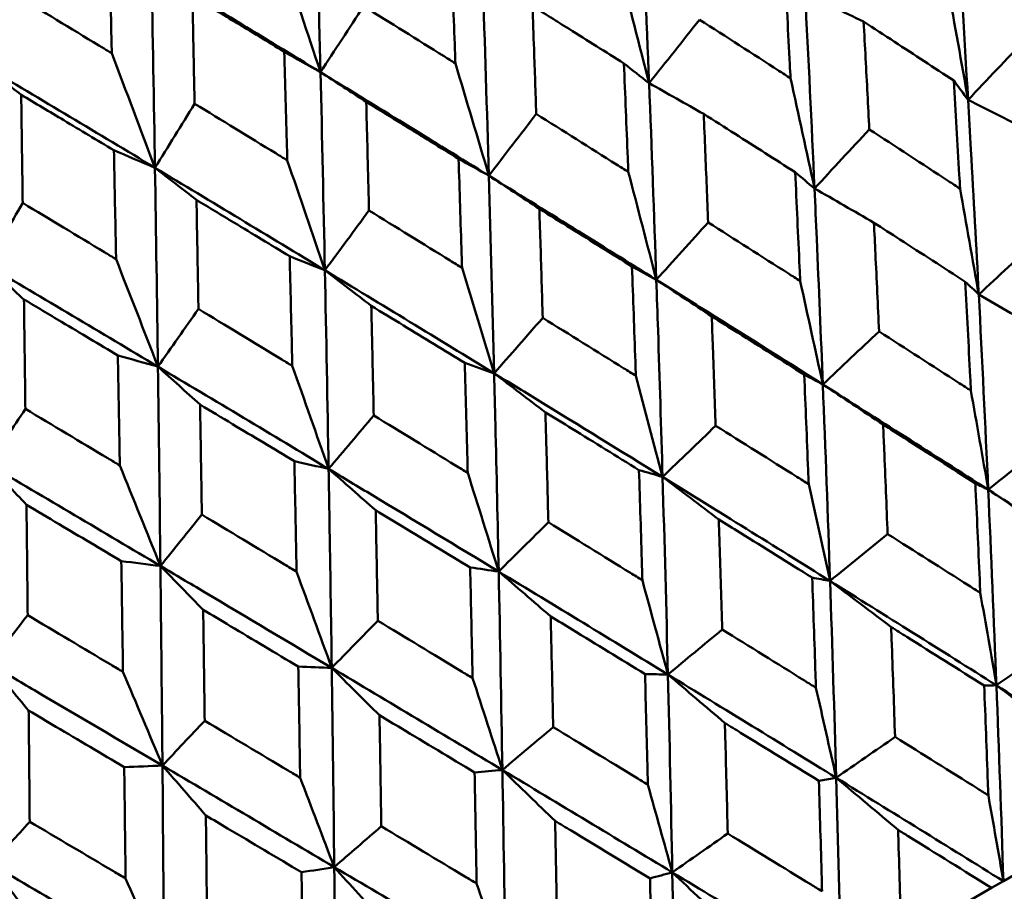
# Model space of a CAD drawing. Header units: millimetres. Extents: x 563 to 2732, y 83 to 2094.
# Tile 37 of 74: x 987.24 to 993.3, y 161.63 to 167. Entities that reach past the tile are written whole.
import ezdxf

# ---------------------------------------------------------------- set-up
doc = ezdxf.new("R2010")
doc.units = ezdxf.units.MM
doc.header["$LTSCALE"] = 10
doc.layers.add('Widoczne (ISO)', color=7, linetype='Continuous', lineweight=50)

msp = doc.modelspace()

# ---------------------------------------------------------------- linework, layer by layer
at = {"layer": 'Widoczne (ISO)'}
for p, q in [((992.2682, 162.331), (992.1616, 162.3114)), ((993.6878, 161.9194), (993.2975, 161.6941)), ((993.2975, 161.6941), (993.2248, 161.6521)), ((992.6694, 161.3314), (993.2248, 161.6521))]:
    msp.add_line(p, q, dxfattribs=at)
msp.add_circle((1001.597, 132.9621), 50, dxfattribs=at)
for points in [[(989.0934, 166.676), (989.0837, 167.0816), (989.0734, 167.4868), (989.0624, 167.8914)], [(991.1164, 166.6086), (991.1006, 167.0113), (991.0839, 167.4134), (991.0661, 167.8149)], [(993.0801, 166.5059), (993.0569, 166.9046), (993.0324, 167.3026), (993.0066, 167.6999)], [(988.8533, 167.3955), (988.9339, 167.1552), (989.014, 166.9154), (989.0934, 166.676)], [(989.0934, 166.676), (988.7474, 166.8875), (988.4005, 167.0983), (988.0528, 167.3085)], [(988.0742, 166.0875), (988.0676, 166.495), (988.0605, 166.902), (988.0528, 167.3085)], [(990.9353, 167.3146), (990.9963, 167.0789), (991.0566, 166.8436), (991.1164, 166.6086)], [(990.1297, 166.0389), (990.118, 166.444), (990.1054, 166.8485), (990.092, 167.2525)], [(992.9564, 167.1982), (992.9982, 166.9671), (993.0395, 166.7364), (993.0801, 166.5059)], [(992.1346, 165.9601), (992.1164, 166.3616), (992.0971, 166.7626), (992.0766, 167.163)], [(992.437, 166.9872), (992.3169, 167.046), (992.1967, 167.1046), (992.0766, 167.163)], [(989.0934, 166.676), (989.1817, 166.8114), (989.2701, 166.947), (989.3585, 167.0825)], [(991.1164, 166.6086), (991.22, 166.7388), (991.3237, 166.869), (991.4273, 166.9993)], [(993.0801, 166.5059), (993.1981, 166.6303), (993.3161, 166.7547), (993.4342, 166.8792)], [(987.8084, 166.7922), (987.8975, 166.5569), (987.9861, 166.322), (988.0742, 166.0875)], [(989.0934, 166.676), (989.0192, 166.7176), (988.9449, 166.7592), (988.8706, 166.8009)], [(988.0742, 166.0875), (987.725, 166.2972), (987.3752, 166.5063), (987.0246, 166.7149)], [(987.2505, 166.5367), (987.1752, 166.5962), (987.0999, 166.6556), (987.0246, 166.7149)], [(989.9236, 166.7305), (989.9928, 166.4996), (990.0615, 166.2691), (990.1297, 166.0389)], [(991.1164, 166.6086), (991.0646, 166.6491), (991.0127, 166.6895), (990.9609, 166.73)], [(989.1204, 165.4562), (989.1121, 165.8632), (989.1031, 166.2698), (989.0934, 166.676)], [(990.1297, 166.0389), (989.7852, 166.2519), (989.4398, 166.4642), (989.0934, 166.676)], [(989.3747, 166.4925), (989.2809, 166.5538), (989.1871, 166.6149), (989.0934, 166.676)], [(991.9869, 166.6384), (992.0367, 166.412), (992.0859, 166.1859), (992.1346, 165.9601)], [(991.1608, 165.3978), (991.147, 165.8019), (991.1322, 166.2055), (991.1164, 166.6086)], [(991.4525, 166.4188), (991.3404, 166.4822), (991.2284, 166.5455), (991.1164, 166.6086)], [(993.0801, 166.5059), (993.0508, 166.5453), (993.0214, 166.5846), (992.992, 166.6239)], [(988.0742, 166.0875), (988.1555, 166.2189), (988.2368, 166.3504), (988.3182, 166.4819)], [(993.47, 166.3086), (993.34, 166.3746), (993.21, 166.4403), (993.0801, 166.5059)], [(990.1297, 166.0389), (990.227, 166.1655), (990.3243, 166.2921), (990.4216, 166.4187)], [(992.1346, 165.9601), (992.2471, 166.0812), (992.3595, 166.2024), (992.472, 166.3236)], [(988.0742, 166.0875), (987.99, 166.1234), (987.9057, 166.1592), (987.8213, 166.1951)], [(988.8887, 166.1331), (988.9665, 165.9071), (989.0437, 165.6814), (989.1204, 165.4562)], [(990.1297, 166.0389), (990.0676, 166.0735), (990.0055, 166.108), (989.9434, 166.1426)], [(988.0925, 164.8628), (988.0869, 165.2713), (988.0808, 165.6796), (988.0742, 166.0875)], [(989.1204, 165.4562), (988.7725, 165.6671), (988.4237, 165.8776), (988.0742, 166.0875)], [(988.3298, 165.8892), (988.2445, 165.9554), (988.1593, 166.0215), (988.0742, 166.0875)], [(990.1624, 164.8214), (990.1523, 165.2276), (990.1414, 165.6335), (990.1297, 166.0389)], [(991.1608, 165.3978), (990.8182, 165.6121), (990.4744, 165.8258), (990.1297, 166.0389)], [(990.4408, 165.8347), (990.337, 165.9029), (990.2333, 165.971), (990.1297, 166.0389)], [(990.9883, 166.0619), (991.0463, 165.8402), (991.1038, 165.6188), (991.1608, 165.3978)], [(992.1346, 165.9601), (992.0949, 165.9934), (992.0552, 166.0267), (992.0155, 166.0601)], [(992.5005, 165.7489), (992.3785, 165.8195), (992.2565, 165.8899), (992.1346, 165.9601)], [(993.031, 165.9584), (993.0698, 165.7411), (993.1081, 165.5241), (993.1459, 165.3074)], [(987.0384, 165.4895), (987.1122, 165.6166), (987.186, 165.7437), (987.2599, 165.8709)], [(989.1204, 165.4562), (989.2109, 165.5788), (989.3013, 165.7014), (989.3918, 165.8241)], [(991.1608, 165.3978), (991.2671, 165.5155), (991.3734, 165.6331), (991.4797, 165.7508)], [(993.1459, 165.3074), (993.2671, 165.4195), (993.3883, 165.5317), (993.5095, 165.6438)], [(988.0925, 164.8628), (987.7418, 165.0721), (987.3904, 165.281), (987.0384, 165.4895)], [(987.2679, 165.2761), (987.1913, 165.3474), (987.1148, 165.4185), (987.0384, 165.4895)], [(987.8348, 165.5246), (987.9212, 165.3036), (988.0071, 165.0829), (988.0925, 164.8628)], [(989.1204, 165.4562), (989.0482, 165.4849), (988.976, 165.5136), (988.9037, 165.5423)], [(989.1434, 164.2331), (989.1364, 164.6411), (989.1287, 165.0488), (989.1204, 165.4562)], [(990.1624, 164.8214), (989.816, 165.0335), (989.4686, 165.2451), (989.1204, 165.4562)], [(989.406, 165.2372), (989.3107, 165.3104), (989.2155, 165.3834), (989.1204, 165.4562)], [(989.9645, 165.4708), (990.031, 165.254), (990.0969, 165.0375), (990.1624, 164.8214)], [(991.1608, 165.3978), (991.1108, 165.4252), (991.0607, 165.4526), (991.0107, 165.4799)], [(991.5019, 165.1723), (991.3881, 165.2477), (991.2744, 165.3228), (991.1608, 165.3978)], [(992.0465, 165.39), (992.0934, 165.1774), (992.1399, 164.9651), (992.1859, 164.7531)], [(993.1459, 165.3074), (993.1182, 165.3335), (993.0904, 165.3596), (993.0626, 165.3858)], [(993.2041, 164.1053), (993.186, 164.5067), (993.1666, 164.9074), (993.1459, 165.3074)], [(993.5415, 165.0742), (993.4096, 165.1522), (993.2777, 165.2299), (993.1459, 165.3074)], [(988.0925, 164.8628), (988.1757, 164.9811), (988.2588, 165.0995), (988.342, 165.218)], [(990.1624, 164.8214), (990.2621, 164.9352), (990.3618, 165.049), (990.4614, 165.1629)], [(992.1859, 164.7531), (992.3012, 164.8618), (992.4165, 164.9706), (992.5318, 165.0793)], [(988.0925, 164.8628), (988.0104, 164.8857), (987.9282, 164.9087), (987.846, 164.9316)], [(990.1624, 164.8214), (990.1022, 164.8429), (990.0419, 164.8644), (989.9816, 164.8858)], [(988.1079, 163.6352), (988.1033, 164.0446), (988.0981, 164.4538), (988.0925, 164.8628)], [(989.1434, 164.2331), (988.7939, 164.4433), (988.4435, 164.6532), (988.0925, 164.8628)], [(988.352, 164.6288), (988.2655, 164.7069), (988.179, 164.7849), (988.0925, 164.8628)], [(988.9196, 164.8675), (988.9947, 164.6557), (989.0693, 164.4442), (989.1434, 164.2331)], [(990.4781, 164.5812), (990.3728, 164.6615), (990.2676, 164.7415), (990.1624, 164.8214)], [(991.0348, 164.8059), (991.0901, 164.5981), (991.145, 164.3907), (991.1994, 164.1836)], [(992.1859, 164.7531), (992.1477, 164.7733), (992.1096, 164.7934), (992.0714, 164.8135)], [(992.2304, 163.5431), (992.2167, 163.9471), (992.2018, 164.3505), (992.1859, 164.7531)], [(993.2041, 164.1053), (992.8657, 164.3218), (992.5263, 164.5378), (992.1859, 164.7531)], [(992.557, 164.5058), (992.4332, 164.5885), (992.3095, 164.6709), (992.1859, 164.7531)], [(993.0973, 164.7152), (993.1333, 164.5116), (993.1689, 164.3083), (993.2041, 164.1053)], [(987.0501, 164.2609), (987.1255, 164.3748), (987.2009, 164.4887), (987.2763, 164.6027)], [(989.1434, 164.2331), (989.236, 164.3428), (989.3285, 164.4525), (989.4211, 164.5622)], [(991.1994, 164.1836), (991.3082, 164.2886), (991.4171, 164.3936), (991.526, 164.4986)], [(993.2041, 164.1053), (993.3283, 164.2051), (993.4526, 164.3049), (993.5769, 164.4047)], [(989.1434, 164.2331), (989.0731, 164.2488), (989.0028, 164.2644), (988.9324, 164.2801)], [(988.1079, 163.6352), (987.7559, 163.8441), (987.4032, 164.0526), (987.0501, 164.2609)], [(987.2832, 164.0117), (987.2054, 164.0949), (987.1277, 164.178), (987.0501, 164.2609)], [(987.8577, 164.2545), (987.9415, 164.0476), (988.0249, 163.8412), (988.1079, 163.6352)], [(989.4332, 163.978), (989.3366, 164.0632), (989.24, 164.1482), (989.1434, 164.2331)], [(991.1994, 164.1836), (991.1509, 164.1978), (991.1025, 164.2119), (991.0541, 164.2261)], [(989.9999, 164.2084), (990.0638, 164.0056), (990.1273, 163.8031), (990.1903, 163.601)], [(991.2322, 162.9668), (991.2222, 163.3729), (991.2113, 163.7785), (991.1994, 164.1836)], [(992.2304, 163.5431), (991.8876, 163.7571), (991.5439, 163.9706), (991.1994, 164.1836)], [(991.5453, 163.9217), (991.4299, 164.0092), (991.3146, 164.0965), (991.1994, 164.1836)], [(992.0987, 164.1387), (992.143, 163.9399), (992.1869, 163.7413), (992.2304, 163.5431)], [(993.2041, 164.1053), (993.1777, 164.1181), (993.1513, 164.1309), (993.1249, 164.1437)], [(993.2546, 162.9005), (993.239, 163.3027), (993.2222, 163.7043), (993.2041, 164.1053)], [(993.6051, 163.8356), (993.4714, 163.9258), (993.3377, 164.0156), (993.2041, 164.1053)], [(994.2146, 163.4547), (993.8789, 163.6721), (993.542, 163.889), (993.2041, 164.1053)], [(988.1079, 163.6352), (988.1928, 163.7405), (988.2778, 163.8458), (988.3628, 163.9512)], [(990.1903, 163.601), (990.2922, 163.702), (990.3942, 163.803), (990.4962, 163.904)], [(992.2304, 163.5431), (992.3485, 163.6393), (992.4665, 163.7356), (992.5846, 163.8318)], [(988.1079, 163.6352), (988.0277, 163.6452), (987.9474, 163.6551), (987.8672, 163.6651)], [(988.3713, 163.3649), (988.2834, 163.4552), (988.1956, 163.5453), (988.1079, 163.6352)], [(990.1903, 163.601), (990.1317, 163.6093), (990.0731, 163.6176), (990.0145, 163.6259)], [(988.946, 163.5999), (989.0186, 163.4021), (989.0908, 163.2047), (989.1626, 163.0076)], [(990.2133, 162.3786), (990.2064, 162.7865), (990.1988, 163.194), (990.1903, 163.601)], [(991.2322, 162.9668), (990.8856, 163.1786), (990.5383, 163.39), (990.1903, 163.601)], [(990.5104, 163.3242), (990.4037, 163.4167), (990.2969, 163.5089), (990.1903, 163.601)], [(991.0749, 163.5476), (991.1277, 163.3537), (991.1801, 163.1601), (991.2322, 162.9668)], [(992.2304, 163.5431), (992.1936, 163.5499), (992.1569, 163.5568), (992.1201, 163.5636)], [(992.2682, 162.331), (992.2567, 162.7355), (992.2441, 163.1396), (992.2304, 163.5431)], [(992.6065, 163.2591), (992.4811, 163.354), (992.3557, 163.4487), (992.2304, 163.5431)], [(993.2546, 162.9005), (992.9142, 163.1151), (992.5728, 163.3294), (992.2304, 163.5431)], [(993.1552, 163.4697), (993.1887, 163.2797), (993.2219, 163.0899), (993.2546, 162.9005)], [(987.0598, 163.0301), (987.1368, 163.1308), (987.2137, 163.2315), (987.2906, 163.3322)], [(989.1626, 163.0076), (989.2571, 163.1044), (989.3517, 163.2011), (989.4463, 163.2979)], [(991.2322, 162.9668), (991.3435, 163.0591), (991.4549, 163.1515), (991.5663, 163.2438)], [(993.2546, 162.9005), (993.3818, 162.9879), (993.5091, 163.0754), (993.6363, 163.1628)], [(987.2966, 162.7444), (987.2176, 162.8398), (987.1387, 162.9351), (987.0598, 163.0301)], [(989.1626, 163.0076), (989.094, 163.0102), (989.0254, 163.0127), (988.9567, 163.0152)], [(989.1779, 161.7808), (989.1734, 162.1901), (989.1683, 162.5991), (989.1626, 163.0076)], [(990.2133, 162.3786), (989.8637, 162.5886), (989.5134, 162.7983), (989.1626, 163.0076)], [(989.4565, 162.7158), (989.3585, 162.8133), (989.2605, 162.9105), (989.1626, 163.0076)], [(987.8772, 162.9829), (987.9586, 162.7901), (988.0397, 162.5978), (988.1204, 162.4059)], [(990.03, 162.9444), (990.0915, 162.7554), (990.1526, 162.5668), (990.2133, 162.3786)], [(991.2322, 162.9668), (991.1852, 162.9677), (991.1382, 162.9686), (991.0912, 162.9695)], [(991.2592, 161.7485), (991.2511, 162.155), (991.2421, 162.5611), (991.2322, 162.9668)], [(991.5827, 162.668), (991.4658, 162.7678), (991.3489, 162.8674), (991.2322, 162.9668)], [(992.2682, 162.331), (991.9237, 162.5433), (991.5783, 162.7552), (991.2322, 162.9668)], [(992.1435, 162.8856), (992.1854, 162.7004), (992.227, 162.5155), (992.2682, 162.331)], [(993.2546, 162.9005), (993.2294, 162.8999), (993.2042, 162.8994), (993.1789, 162.8988)], [(994.2712, 162.2562), (993.9334, 162.4714), (993.5945, 162.6861), (993.2546, 162.9005)], [(993.6608, 162.5939), (993.5254, 162.6964), (993.39, 162.7986), (993.2546, 162.9005)], [(993.2975, 161.6941), (993.2845, 162.0967), (993.2702, 162.4989), (993.2546, 162.9005)], [(988.1204, 162.4059), (988.2071, 162.4981), (988.2938, 162.5903), (988.3805, 162.6825)], [(990.2133, 162.3786), (990.3175, 162.4668), (990.4217, 162.555), (990.5259, 162.6432)], [(992.2682, 162.331), (992.389, 162.4147), (992.5097, 162.4984), (992.6305, 162.5821)], [(988.1204, 162.4059), (988.042, 162.4028), (987.9635, 162.3996), (987.8851, 162.3965)], [(988.13, 161.1758), (988.1273, 161.5861), (988.1241, 161.9962), (988.1204, 162.4059)], [(989.1779, 161.7808), (988.8258, 161.9894), (988.4733, 162.1978), (988.1204, 162.4059)], [(988.3877, 162.0987), (988.2985, 162.2013), (988.2094, 162.3037), (988.1204, 162.4059)], [(988.9681, 162.3313), (989.0384, 162.1474), (989.1083, 161.9639), (989.1779, 161.7808)], [(990.2133, 162.3786), (990.1562, 162.3736), (990.0991, 162.3687), (990.042, 162.3638)], [(990.2316, 161.1552), (990.2263, 161.5633), (990.2202, 161.9711), (990.2133, 162.3786)], [(990.5378, 162.0647), (990.4296, 162.1696), (990.3214, 162.2742), (990.2133, 162.3786)], [(991.2592, 161.7485), (990.9113, 161.9587), (990.5626, 162.1688), (990.2133, 162.3786)], [(993.2975, 161.6941), (992.9554, 161.9067), (992.6122, 162.119), (992.2682, 162.331)], [(992.6491, 162.0098), (992.5221, 162.1171), (992.3951, 162.2242), (992.2682, 162.331)], [(992.2993, 161.1178), (992.2901, 161.5226), (992.2797, 161.927), (992.2682, 162.331)], [(991.1086, 162.2881), (991.1592, 162.1079), (991.2094, 161.928), (991.2592, 161.7485)], [(993.2048, 162.2228), (993.2361, 162.0463), (993.267, 161.87), (993.2975, 161.6941)], [(987.0677, 161.7982), (987.1462, 161.8856), (987.2246, 161.973), (987.3031, 162.0605)], [(989.1779, 161.7808), (989.2745, 161.8646), (989.371, 161.9483), (989.4675, 162.0321)], [(991.2592, 161.7485), (991.373, 161.8281), (991.4868, 161.9078), (991.6006, 161.9875)], [(988.13, 161.1758), (987.7762, 161.3834), (987.422, 161.5908), (987.0677, 161.7982)], [(987.3082, 161.4754), (987.2279, 161.5832), (987.1478, 161.6908), (987.0677, 161.7982)], [(989.1779, 161.7808), (989.1109, 161.7701), (989.0438, 161.7595), (988.9768, 161.7488)], [(989.1895, 160.5535), (989.1863, 160.9628), (989.1824, 161.3719), (989.1779, 161.7808)], [(989.4759, 161.4516), (989.3765, 161.5616), (989.2772, 161.6713), (989.1779, 161.7808)], [(990.2316, 161.1552), (989.8809, 161.3639), (989.5296, 161.5724), (989.1779, 161.7808)], [(991.2592, 161.7485), (991.2135, 161.736), (991.1677, 161.7236), (991.122, 161.7112)], [(992.2993, 161.1178), (991.9534, 161.3282), (991.6067, 161.5384), (991.2592, 161.7485)], [(991.6143, 161.4123), (991.4958, 161.5246), (991.3775, 161.6367), (991.2592, 161.7485)], [(991.2806, 160.5296), (991.2744, 160.9362), (991.2673, 161.3425), (991.2592, 161.7485)], [(987.8934, 161.7108), (987.9726, 161.5321), (988.0515, 161.3537), (988.13, 161.1758)], [(990.0547, 161.6796), (990.114, 161.5045), (990.173, 161.3297), (990.2316, 161.1552)]]:
    msp.add_open_spline(points, degree=3, dxfattribs=at)
for points, knots in [([(987.8084, 166.7922), (987.808, 166.8107), (987.8076, 166.8292), (987.8026, 167.05), (987.798, 167.2522), (987.7931, 167.4543)], [0.0853813, 0.0853813, 0.0853813, 0.0853813, 0.09097809, 0.09097809, 0.15214536, 0.15214536, 0.15214536, 0.15214536]), ([(989.9236, 166.7305), (989.9226, 166.7579), (989.9217, 166.7853), (989.9139, 167.0069), (989.9069, 167.201), (989.8997, 167.395)], [0.0806421, 0.0806421, 0.0806421, 0.0806421, 0.08897282, 0.08897282, 0.14811965, 0.14811965, 0.14811965, 0.14811965]), ([(991.9869, 166.6384), (991.9855, 166.6667), (991.984, 166.6949), (991.9727, 166.9163), (991.9625, 167.1094), (991.9521, 167.3023)], [0.07597559, 0.07597559, 0.07597559, 0.07597559, 0.08464777, 0.08464777, 0.14401425, 0.14401425, 0.14401425, 0.14401425]), ([(987.2415, 167.1358), (987.4147, 167.0311), (987.5877, 166.9262), (987.7765, 166.8116), (987.7925, 166.8019), (987.8084, 166.7922)], [0.0297954, 0.0297954, 0.0297954, 0.0297954, 0.09092493, 0.09092493, 0.09655955, 0.09655955, 0.09655955, 0.09655955]), ([(988.8706, 166.8009), (988.7686, 166.8631), (988.6666, 166.9252), (988.4778, 167.04), (988.3911, 167.0926), (988.3044, 167.1452)], [0.02528165, 0.02528165, 0.02528165, 0.02528165, 0.06150593, 0.06150593, 0.09223152, 0.09223152, 0.09223152, 0.09223152]), ([(988.3044, 167.1452), (988.3066, 167.0438), (988.3087, 166.9424), (988.3133, 166.7213), (988.3158, 166.6016), (988.3182, 166.4819)], [0.03078053, 0.03078053, 0.03078053, 0.03078053, 0.06149921, 0.06149921, 0.09773041, 0.09773041, 0.09773041, 0.09773041]), ([(989.3585, 167.0825), (989.5237, 166.9799), (989.6888, 166.8771), (989.877, 166.7597), (989.9003, 166.7451), (989.9236, 166.7305)], [0.02983351, 0.02983351, 0.02983351, 0.02983351, 0.0889495, 0.0889495, 0.09731113, 0.09731113, 0.09731113, 0.09731113]), ([(990.9609, 166.73), (990.8487, 166.8007), (990.7364, 166.8714), (990.5489, 166.9892), (990.4737, 167.0364), (990.3984, 167.0836)], [0.02104899, 0.02104899, 0.02104899, 0.02104899, 0.0615671, 0.0615671, 0.08866561, 0.08866561, 0.08866561, 0.08866561]), ([(990.3984, 167.0836), (990.4016, 166.9948), (990.4048, 166.9061), (990.4126, 166.6845), (990.4172, 166.5516), (990.4216, 166.4187)], [0.03448054, 0.03448054, 0.03448054, 0.03448054, 0.06157222, 0.06157222, 0.10209717, 0.10209717, 0.10209717, 0.10209717]), ([(991.4273, 166.9993), (991.5903, 166.8946), (991.753, 166.7897), (991.9393, 166.6692), (991.9631, 166.6538), (991.9869, 166.6384)], [0.02530969, 0.02530969, 0.02530969, 0.02530969, 0.08465152, 0.08465152, 0.09334823, 0.09334823, 0.09334823, 0.09334823]), ([(992.992, 166.6239), (992.8707, 166.7036), (992.7493, 166.7833), (992.5641, 166.9043), (992.5006, 166.9458), (992.437, 166.9872)], [0.01681985, 0.01681985, 0.01681985, 0.01681985, 0.06159108, 0.06159108, 0.08495433, 0.08495433, 0.08495433, 0.08495433]), ([(992.437, 166.9872), (992.4411, 166.9115), (992.4452, 166.8357), (992.457, 166.6146), (992.4645, 166.4691), (992.472, 166.3236)], [0.03825175, 0.03825175, 0.03825175, 0.03825175, 0.06160817, 0.06160817, 0.10638617, 0.10638617, 0.10638617, 0.10638617]), ([(988.8887, 166.1331), (988.888, 166.1606), (988.8873, 166.1881), (988.8814, 166.4108), (988.8761, 166.6059), (988.8706, 166.8009)], [0.0806421, 0.0806421, 0.0806421, 0.0806421, 0.08897282, 0.08897282, 0.14811965, 0.14811965, 0.14811965, 0.14811965]), ([(990.9883, 166.0619), (990.9872, 166.0903), (990.986, 166.1187), (990.9771, 166.3415), (990.9691, 166.5358), (990.9609, 166.73)], [0.07597559, 0.07597559, 0.07597559, 0.07597559, 0.08464777, 0.08464777, 0.14401425, 0.14401425, 0.14401425, 0.14401425]), ([(993.031, 165.9584), (993.0294, 165.987), (993.0278, 166.0155), (993.0151, 166.2375), (993.0037, 166.4308), (992.992, 166.6239)], [0.07138254, 0.07138254, 0.07138254, 0.07138254, 0.08018544, 0.08018544, 0.13983561, 0.13983561, 0.13983561, 0.13983561]), ([(987.8213, 166.1951), (987.7185, 166.2568), (987.6156, 166.3184), (987.4253, 166.4323), (987.3379, 166.4845), (987.2505, 166.5367)], [0.02528165, 0.02528165, 0.02528165, 0.02528165, 0.06150593, 0.06150593, 0.09223152, 0.09223152, 0.09223152, 0.09223152]), ([(987.2505, 166.5367), (987.252, 166.4349), (987.2534, 166.3331), (987.2566, 166.1112), (987.2583, 165.9911), (987.2599, 165.8709)], [0.03078053, 0.03078053, 0.03078053, 0.03078053, 0.06149921, 0.06149921, 0.09773041, 0.09773041, 0.09773041, 0.09773041]), ([(988.3182, 166.4819), (988.485, 166.3802), (988.6516, 166.2783), (988.8417, 166.1619), (988.8652, 166.1475), (988.8887, 166.1331)], [0.02983351, 0.02983351, 0.02983351, 0.02983351, 0.0889495, 0.0889495, 0.09731113, 0.09731113, 0.09731113, 0.09731113]), ([(989.9434, 166.1426), (989.83, 166.2126), (989.7164, 166.2825), (989.5268, 166.3991), (989.4507, 166.4458), (989.3747, 166.4925)], [0.02104899, 0.02104899, 0.02104899, 0.02104899, 0.0615671, 0.0615671, 0.08866561, 0.08866561, 0.08866561, 0.08866561]), ([(989.3747, 166.4925), (989.377, 166.4033), (989.3794, 166.3141), (989.3851, 166.0913), (989.3885, 165.9577), (989.3918, 165.8241)], [0.03448054, 0.03448054, 0.03448054, 0.03448054, 0.06157222, 0.06157222, 0.10209717, 0.10209717, 0.10209717, 0.10209717]), ([(993.1459, 165.3074), (993.1306, 165.6046), (993.1145, 165.9013), (993.092, 166.3004), (993.0861, 166.4032), (993.0801, 166.5059)], [0.3692784, 0.3692784, 0.3692784, 0.3692784, 0.4608442, 0.4608442, 0.492629, 0.492629, 0.492629, 0.492629]), ([(990.4216, 166.4187), (990.5866, 166.3151), (990.7514, 166.2114), (990.9401, 166.0923), (990.9642, 166.0771), (990.9883, 166.0619)], [0.02530969, 0.02530969, 0.02530969, 0.02530969, 0.08465152, 0.08465152, 0.09334823, 0.09334823, 0.09334823, 0.09334823]), ([(992.0155, 166.0601), (991.8924, 166.1388), (991.7691, 166.2174), (991.5814, 166.3369), (991.517, 166.3779), (991.4525, 166.4188)], [0.01681985, 0.01681985, 0.01681985, 0.01681985, 0.06159108, 0.06159108, 0.08495433, 0.08495433, 0.08495433, 0.08495433]), ([(991.4525, 166.4188), (991.4557, 166.3425), (991.4589, 166.2662), (991.4681, 166.0436), (991.474, 165.8972), (991.4797, 165.7508)], [0.03825175, 0.03825175, 0.03825175, 0.03825175, 0.06160817, 0.06160817, 0.10638617, 0.10638617, 0.10638617, 0.10638617]), ([(992.472, 166.3236), (992.6346, 166.2177), (992.797, 166.1117), (992.9831, 165.9898), (993.0071, 165.9741), (993.031, 165.9584)], [0.02053386, 0.02053386, 0.02053386, 0.02053386, 0.08016461, 0.08016461, 0.08898694, 0.08898694, 0.08898694, 0.08898694]), ([(987.8348, 165.5246), (987.8343, 165.5522), (987.8338, 165.5798), (987.8294, 165.8034), (987.8254, 165.9992), (987.8213, 166.1951)], [0.0806421, 0.0806421, 0.0806421, 0.0806421, 0.08897282, 0.08897282, 0.14811965, 0.14811965, 0.14811965, 0.14811965]), ([(989.9645, 165.4708), (989.9637, 165.4994), (989.9628, 165.5279), (989.9559, 165.752), (989.9498, 165.9473), (989.9434, 166.1426)], [0.07597559, 0.07597559, 0.07597559, 0.07597559, 0.08464777, 0.08464777, 0.14401425, 0.14401425, 0.14401425, 0.14401425]), ([(992.0465, 165.39), (992.0452, 165.4187), (992.0439, 165.4475), (992.0338, 165.671), (992.0248, 165.8656), (992.0155, 166.0601)], [0.07138254, 0.07138254, 0.07138254, 0.07138254, 0.08018544, 0.08018544, 0.13983561, 0.13983561, 0.13983561, 0.13983561]), ([(992.1859, 164.7531), (992.174, 165.0523), (992.1616, 165.3511), (992.1439, 165.753), (992.1393, 165.8566), (992.1346, 165.9601)], [0.3692784, 0.3692784, 0.3692784, 0.3692784, 0.4608442, 0.4608442, 0.492629, 0.492629, 0.492629, 0.492629]), ([(987.2599, 165.8709), (987.428, 165.7699), (987.5959, 165.6688), (987.7874, 165.5532), (987.8111, 165.5389), (987.8348, 165.5246)], [0.02983351, 0.02983351, 0.02983351, 0.02983351, 0.0889495, 0.0889495, 0.09731113, 0.09731113, 0.09731113, 0.09731113]), ([(988.9037, 165.5423), (988.7892, 165.6117), (988.6746, 165.681), (988.4833, 165.7966), (988.4065, 165.843), (988.3298, 165.8892)], [0.02104899, 0.02104899, 0.02104899, 0.02104899, 0.0615671, 0.0615671, 0.08866561, 0.08866561, 0.08866561, 0.08866561]), ([(988.3298, 165.8892), (988.3315, 165.7996), (988.3331, 165.71), (988.3372, 165.4863), (988.3397, 165.3522), (988.342, 165.218)], [0.03448054, 0.03448054, 0.03448054, 0.03448054, 0.06157222, 0.06157222, 0.10209717, 0.10209717, 0.10209717, 0.10209717]), ([(989.3918, 165.8241), (989.5585, 165.7215), (989.7251, 165.6188), (989.9158, 165.501), (989.9402, 165.4859), (989.9645, 165.4708)], [0.02530969, 0.02530969, 0.02530969, 0.02530969, 0.08465152, 0.08465152, 0.09334823, 0.09334823, 0.09334823, 0.09334823]), ([(991.0107, 165.4799), (990.886, 165.5578), (990.7613, 165.6355), (990.5712, 165.7537), (990.506, 165.7942), (990.4408, 165.8347)], [0.01681985, 0.01681985, 0.01681985, 0.01681985, 0.06159108, 0.06159108, 0.08495433, 0.08495433, 0.08495433, 0.08495433]), ([(990.4408, 165.8347), (990.4432, 165.758), (990.4457, 165.6813), (990.4526, 165.4574), (990.4571, 165.3101), (990.4614, 165.1629)], [0.03825175, 0.03825175, 0.03825175, 0.03825175, 0.06160817, 0.06160817, 0.10638617, 0.10638617, 0.10638617, 0.10638617]), ([(991.4797, 165.7508), (991.6446, 165.6462), (991.8092, 165.5414), (991.9979, 165.421), (992.0222, 165.4055), (992.0465, 165.39)], [0.02053386, 0.02053386, 0.02053386, 0.02053386, 0.08016461, 0.08016461, 0.08898694, 0.08898694, 0.08898694, 0.08898694]), ([(993.0626, 165.3858), (992.9288, 165.4725), (992.7949, 165.5591), (992.6074, 165.68), (992.554, 165.7145), (992.5005, 165.7489)], [0.01259731, 0.01259731, 0.01259731, 0.01259731, 0.06159863, 0.06159863, 0.08110666, 0.08110666, 0.08110666, 0.08110666]), ([(992.5005, 165.7489), (992.5036, 165.6854), (992.5066, 165.6219), (992.5172, 165.3988), (992.5246, 165.2391), (992.5318, 165.0793)], [0.04208868, 0.04208868, 0.04208868, 0.04208868, 0.06158988, 0.06158988, 0.11059803, 0.11059803, 0.11059803, 0.11059803]), ([(988.9196, 164.8675), (988.919, 164.8962), (988.9183, 164.9249), (988.9132, 165.1499), (988.9085, 165.3462), (988.9037, 165.5423)], [0.07597559, 0.07597559, 0.07597559, 0.07597559, 0.08464777, 0.08464777, 0.14401425, 0.14401425, 0.14401425, 0.14401425]), ([(991.0348, 164.8059), (991.0338, 164.8348), (991.0328, 164.8637), (991.025, 165.0885), (991.0179, 165.2843), (991.0107, 165.4799)], [0.07138254, 0.07138254, 0.07138254, 0.07138254, 0.08018544, 0.08018544, 0.13983561, 0.13983561, 0.13983561, 0.13983561]), ([(991.1994, 164.1836), (991.1905, 164.4845), (991.1812, 164.7851), (991.1679, 165.1895), (991.1644, 165.2937), (991.1608, 165.3978)], [0.3692784, 0.3692784, 0.3692784, 0.3692784, 0.4608442, 0.4608442, 0.492629, 0.492629, 0.492629, 0.492629]), ([(992.1859, 164.7531), (991.9329, 164.9131), (991.6795, 165.0728), (991.3373, 165.2873), (991.2491, 165.3426), (991.1608, 165.3978)], [0.3692784, 0.3692784, 0.3692784, 0.3692784, 0.4608442, 0.4608442, 0.492629, 0.492629, 0.492629, 0.492629]), ([(993.0973, 164.7152), (993.0958, 164.7436), (993.0944, 164.772), (993.0832, 164.9956), (993.073, 165.1908), (993.0626, 165.3858)], [0.06686277, 0.06686277, 0.06686277, 0.06686277, 0.07557848, 0.07557848, 0.13558897, 0.13558897, 0.13558897, 0.13558897]), ([(987.846, 164.9316), (987.7306, 165.0005), (987.6152, 165.0694), (987.4224, 165.1842), (987.3452, 165.2302), (987.2679, 165.2761)], [0.02104899, 0.02104899, 0.02104899, 0.02104899, 0.0615671, 0.0615671, 0.08866561, 0.08866561, 0.08866561, 0.08866561]), ([(987.2679, 165.2761), (987.269, 165.1862), (987.2702, 165.0963), (987.273, 164.8718), (987.2747, 164.7373), (987.2763, 164.6027)], [0.03448054, 0.03448054, 0.03448054, 0.03448054, 0.06157222, 0.06157222, 0.10209717, 0.10209717, 0.10209717, 0.10209717]), ([(988.342, 165.218), (988.5101, 165.1162), (988.6781, 165.0143), (988.8705, 164.8974), (988.895, 164.8825), (988.9196, 164.8675)], [0.02530969, 0.02530969, 0.02530969, 0.02530969, 0.08465152, 0.08465152, 0.09334823, 0.09334823, 0.09334823, 0.09334823]), ([(989.9816, 164.8858), (989.8557, 164.9629), (989.7297, 165.0399), (989.5377, 165.157), (989.4718, 165.1971), (989.406, 165.2372)], [0.01681985, 0.01681985, 0.01681985, 0.01681985, 0.06159108, 0.06159108, 0.08495433, 0.08495433, 0.08495433, 0.08495433]), ([(989.406, 165.2372), (989.4078, 165.1602), (989.4095, 165.083), (989.4146, 164.8581), (989.4179, 164.7102), (989.4211, 164.5622)], [0.03825175, 0.03825175, 0.03825175, 0.03825175, 0.06160817, 0.06160817, 0.10638617, 0.10638617, 0.10638617, 0.10638617]), ([(990.4614, 165.1629), (990.6282, 165.0593), (990.7947, 164.9557), (990.9856, 164.8366), (991.0102, 164.8212), (991.0348, 164.8059)], [0.02053386, 0.02053386, 0.02053386, 0.02053386, 0.08016461, 0.08016461, 0.08898694, 0.08898694, 0.08898694, 0.08898694]), ([(992.0714, 164.8135), (991.9359, 164.8992), (991.8002, 164.9848), (991.6102, 165.1043), (991.556, 165.1383), (991.5019, 165.1723)], [0.01259731, 0.01259731, 0.01259731, 0.01259731, 0.06159863, 0.06159863, 0.08110666, 0.08110666, 0.08110666, 0.08110666]), ([(991.5019, 165.1723), (991.5043, 165.1084), (991.5066, 165.0446), (991.5148, 164.8201), (991.5205, 164.6594), (991.526, 164.4986)], [0.04208868, 0.04208868, 0.04208868, 0.04208868, 0.06158988, 0.06158988, 0.11059803, 0.11059803, 0.11059803, 0.11059803]), ([(992.5318, 165.0793), (992.6966, 164.9735), (992.8612, 164.8676), (993.0494, 164.7461), (993.0734, 164.7307), (993.0973, 164.7152)], [0.01556037, 0.01556037, 0.01556037, 0.01556037, 0.07555527, 0.07555527, 0.08428623, 0.08428623, 0.08428623, 0.08428623]), ([(987.8577, 164.2545), (987.8572, 164.2832), (987.8568, 164.312), (987.853, 164.5378), (987.8495, 164.7347), (987.846, 164.9316)], [0.07597559, 0.07597559, 0.07597559, 0.07597559, 0.08464777, 0.08464777, 0.14401425, 0.14401425, 0.14401425, 0.14401425]), ([(989.9999, 164.2084), (989.9992, 164.2375), (989.9984, 164.2665), (989.9925, 164.4924), (989.9872, 164.6892), (989.9816, 164.8858)], [0.07138254, 0.07138254, 0.07138254, 0.07138254, 0.08018544, 0.08018544, 0.13983561, 0.13983561, 0.13983561, 0.13983561]), ([(990.1903, 163.601), (990.184, 163.9034), (990.1772, 164.2055), (990.1676, 164.612), (990.165, 164.7167), (990.1624, 164.8214)], [0.3692784, 0.3692784, 0.3692784, 0.3692784, 0.4608442, 0.4608442, 0.492629, 0.492629, 0.492629, 0.492629]), ([(991.1994, 164.1836), (990.9434, 164.3418), (990.6869, 164.4997), (990.3409, 164.7121), (990.2517, 164.7668), (990.1624, 164.8214)], [0.3692784, 0.3692784, 0.3692784, 0.3692784, 0.4608442, 0.4608442, 0.492629, 0.492629, 0.492629, 0.492629]), ([(992.0987, 164.1387), (992.0975, 164.1672), (992.0964, 164.1958), (992.0876, 164.4209), (992.0797, 164.6173), (992.0714, 164.8135)], [0.06686277, 0.06686277, 0.06686277, 0.06686277, 0.07557848, 0.07557848, 0.13558897, 0.13558897, 0.13558897, 0.13558897]), ([(987.2763, 164.6027), (987.4455, 164.5015), (987.6145, 164.4003), (987.8082, 164.2842), (987.833, 164.2693), (987.8577, 164.2545)], [0.02530969, 0.02530969, 0.02530969, 0.02530969, 0.08465152, 0.08465152, 0.09334823, 0.09334823, 0.09334823, 0.09334823]), ([(988.9324, 164.2801), (988.8054, 164.3565), (988.6783, 164.4329), (988.4848, 164.5491), (988.4184, 164.589), (988.352, 164.6288)], [0.01681985, 0.01681985, 0.01681985, 0.01681985, 0.06159108, 0.06159108, 0.08495433, 0.08495433, 0.08495433, 0.08495433]), ([(988.352, 164.6288), (988.3533, 164.5514), (988.3546, 164.474), (988.3582, 164.2481), (988.3605, 164.0997), (988.3628, 163.9512)], [0.03825175, 0.03825175, 0.03825175, 0.03825175, 0.06160817, 0.06160817, 0.10638617, 0.10638617, 0.10638617, 0.10638617]), ([(991.0541, 164.2261), (990.9169, 164.3109), (990.7797, 164.3956), (990.5876, 164.5139), (990.5329, 164.5476), (990.4781, 164.5812)], [0.01259731, 0.01259731, 0.01259731, 0.01259731, 0.06159863, 0.06159863, 0.08110666, 0.08110666, 0.08110666, 0.08110666]), ([(990.4781, 164.5812), (990.4799, 164.517), (990.4817, 164.4528), (990.4878, 164.2271), (990.492, 164.0656), (990.4962, 163.904)], [0.04208868, 0.04208868, 0.04208868, 0.04208868, 0.06158988, 0.06158988, 0.11059803, 0.11059803, 0.11059803, 0.11059803]), ([(989.4211, 164.5622), (989.5894, 164.4596), (989.7575, 164.3569), (989.9503, 164.2388), (989.9751, 164.2236), (989.9999, 164.2084)], [0.02053386, 0.02053386, 0.02053386, 0.02053386, 0.08016461, 0.08016461, 0.08898694, 0.08898694, 0.08898694, 0.08898694]), ([(991.526, 164.4986), (991.6929, 164.394), (991.8596, 164.2893), (992.0502, 164.1692), (992.0744, 164.154), (992.0987, 164.1387)], [0.01556037, 0.01556037, 0.01556037, 0.01556037, 0.07555527, 0.07555527, 0.08428623, 0.08428623, 0.08428623, 0.08428623]), ([(993.1249, 164.1437), (992.9787, 164.2372), (992.8324, 164.3306), (992.6429, 164.4512), (992.5999, 164.4785), (992.557, 164.5058)], [0.00838421, 0.00838421, 0.00838421, 0.00838421, 0.06155515, 0.06155515, 0.07712864, 0.07712864, 0.07712864, 0.07712864]), ([(992.557, 164.5058), (992.5591, 164.455), (992.5613, 164.4041), (992.5707, 164.1796), (992.5778, 164.0057), (992.5846, 163.8318)], [0.04598621, 0.04598621, 0.04598621, 0.04598621, 0.06155279, 0.06155279, 0.11473062, 0.11473062, 0.11473062, 0.11473062]), ([(988.946, 163.5999), (988.9455, 163.6291), (988.9449, 163.6583), (988.9405, 163.8851), (988.9366, 164.0826), (988.9324, 164.2801)], [0.07138254, 0.07138254, 0.07138254, 0.07138254, 0.08018544, 0.08018544, 0.13983561, 0.13983561, 0.13983561, 0.13983561]), ([(989.1626, 163.0076), (989.1583, 163.3112), (989.1537, 163.6145), (989.147, 164.0228), (989.1453, 164.1279), (989.1434, 164.2331)], [0.3692784, 0.3692784, 0.3692784, 0.3692784, 0.4608442, 0.4608442, 0.492629, 0.492629, 0.492629, 0.492629]), ([(990.1903, 163.601), (989.9317, 163.7577), (989.6728, 163.9142), (989.3236, 164.1247), (989.2335, 164.1789), (989.1434, 164.2331)], [0.3692784, 0.3692784, 0.3692784, 0.3692784, 0.4608442, 0.4608442, 0.492629, 0.492629, 0.492629, 0.492629]), ([(991.0749, 163.5476), (991.074, 163.5763), (991.0732, 163.605), (991.0665, 163.8313), (991.0604, 164.0288), (991.0541, 164.2261)], [0.06686277, 0.06686277, 0.06686277, 0.06686277, 0.07557848, 0.07557848, 0.13558897, 0.13558897, 0.13558897, 0.13558897]), ([(993.1552, 163.4697), (993.154, 163.4972), (993.1528, 163.5248), (993.143, 163.7496), (993.1341, 163.9467), (993.1249, 164.1437)], [0.06241522, 0.06241522, 0.06241522, 0.06241522, 0.0708546, 0.0708546, 0.13127416, 0.13127416, 0.13127416, 0.13127416]), ([(987.8672, 163.6651), (987.7394, 163.741), (987.6115, 163.817), (987.4168, 163.9325), (987.35, 163.9721), (987.2832, 164.0117)], [0.01681985, 0.01681985, 0.01681985, 0.01681985, 0.06159108, 0.06159108, 0.08495433, 0.08495433, 0.08495433, 0.08495433]), ([(987.2832, 164.0117), (987.2841, 163.9341), (987.285, 163.8564), (987.2875, 163.63), (987.2891, 163.4811), (987.2906, 163.3322)], [0.03825175, 0.03825175, 0.03825175, 0.03825175, 0.06160817, 0.06160817, 0.10638617, 0.10638617, 0.10638617, 0.10638617]), ([(990.0145, 163.6259), (989.876, 163.7099), (989.7375, 163.7939), (989.5437, 163.9112), (989.4885, 163.9446), (989.4332, 163.978)], [0.01259731, 0.01259731, 0.01259731, 0.01259731, 0.06159863, 0.06159863, 0.08110666, 0.08110666, 0.08110666, 0.08110666]), ([(989.4332, 163.978), (989.4345, 163.9135), (989.4358, 163.849), (989.4402, 163.6223), (989.4433, 163.4601), (989.4463, 163.2979)], [0.04208868, 0.04208868, 0.04208868, 0.04208868, 0.06158988, 0.06158988, 0.11059803, 0.11059803, 0.11059803, 0.11059803]), ([(988.3628, 163.9512), (988.5323, 163.8493), (988.7017, 163.7473), (988.896, 163.6301), (988.921, 163.615), (988.946, 163.5999)], [0.02053386, 0.02053386, 0.02053386, 0.02053386, 0.08016461, 0.08016461, 0.08898694, 0.08898694, 0.08898694, 0.08898694]), ([(992.1201, 163.5636), (991.9722, 163.6561), (991.824, 163.7484), (991.6322, 163.8677), (991.5888, 163.8947), (991.5453, 163.9217)], [0.00838421, 0.00838421, 0.00838421, 0.00838421, 0.06155515, 0.06155515, 0.07712864, 0.07712864, 0.07712864, 0.07712864]), ([(991.5453, 163.9217), (991.5469, 163.8706), (991.5486, 163.8194), (991.5557, 163.5936), (991.5611, 163.4187), (991.5663, 163.2438)], [0.04598621, 0.04598621, 0.04598621, 0.04598621, 0.06155279, 0.06155279, 0.11473062, 0.11473062, 0.11473062, 0.11473062]), ([(990.4962, 163.904), (990.6648, 163.8004), (990.8332, 163.6967), (991.0259, 163.5778), (991.0504, 163.5627), (991.0749, 163.5476)], [0.01556037, 0.01556037, 0.01556037, 0.01556037, 0.07555527, 0.07555527, 0.08428623, 0.08428623, 0.08428623, 0.08428623]), ([(992.5846, 163.8318), (992.7517, 163.726), (992.9186, 163.6201), (993.1086, 163.4993), (993.1319, 163.4845), (993.1552, 163.4697)], [0.01044349, 0.01044349, 0.01044349, 0.01044349, 0.07085106, 0.07085106, 0.07930241, 0.07930241, 0.07930241, 0.07930241]), ([(987.8772, 162.9829), (987.8768, 163.0121), (987.8764, 163.0414), (987.8732, 163.2688), (987.8702, 163.467), (987.8672, 163.6651)], [0.07138254, 0.07138254, 0.07138254, 0.07138254, 0.08018544, 0.08018544, 0.13983561, 0.13983561, 0.13983561, 0.13983561]), ([(988.1204, 162.4059), (988.1176, 162.7104), (988.1146, 163.0146), (988.1102, 163.4242), (988.1091, 163.5297), (988.1079, 163.6352)], [0.3692784, 0.3692784, 0.3692784, 0.3692784, 0.4608442, 0.4608442, 0.492629, 0.492629, 0.492629, 0.492629]), ([(989.1626, 163.0076), (988.902, 163.1632), (988.6411, 163.3186), (988.2893, 163.5276), (988.1986, 163.5814), (988.1079, 163.6352)], [0.3692784, 0.3692784, 0.3692784, 0.3692784, 0.4608442, 0.4608442, 0.492629, 0.492629, 0.492629, 0.492629]), ([(990.03, 162.9444), (990.0294, 162.9732), (990.0287, 163.002), (990.0237, 163.2293), (990.0192, 163.4276), (990.0145, 163.6259)], [0.06686277, 0.06686277, 0.06686277, 0.06686277, 0.07557848, 0.07557848, 0.13558897, 0.13558897, 0.13558897, 0.13558897]), ([(992.1435, 162.8856), (992.1426, 162.9133), (992.1417, 162.941), (992.1341, 163.1671), (992.1273, 163.3654), (992.1201, 163.5636)], [0.06241522, 0.06241522, 0.06241522, 0.06241522, 0.0708546, 0.0708546, 0.13127416, 0.13127416, 0.13127416, 0.13127416]), ([(988.9567, 163.0152), (988.8173, 163.0987), (988.6777, 163.1821), (988.4825, 163.2986), (988.4269, 163.3317), (988.3713, 163.3649)], [0.01259731, 0.01259731, 0.01259731, 0.01259731, 0.06159863, 0.06159863, 0.08110666, 0.08110666, 0.08110666, 0.08110666]), ([(988.3713, 163.3649), (988.3722, 163.3002), (988.3731, 163.2354), (988.3763, 163.008), (988.3784, 162.8453), (988.3805, 162.6825)], [0.04208868, 0.04208868, 0.04208868, 0.04208868, 0.06158988, 0.06158988, 0.11059803, 0.11059803, 0.11059803, 0.11059803]), ([(987.2906, 163.3322), (987.4611, 163.2308), (987.6314, 163.1294), (987.8268, 163.0129), (987.852, 162.9979), (987.8772, 162.9829)], [0.02053386, 0.02053386, 0.02053386, 0.02053386, 0.08016461, 0.08016461, 0.08898694, 0.08898694, 0.08898694, 0.08898694]), ([(991.0912, 162.9695), (990.9416, 163.0611), (990.7919, 163.1526), (990.5982, 163.2707), (990.5543, 163.2975), (990.5104, 163.3242)], [0.00838421, 0.00838421, 0.00838421, 0.00838421, 0.06155515, 0.06155515, 0.07712864, 0.07712864, 0.07712864, 0.07712864]), ([(990.5104, 163.3242), (990.5117, 163.2729), (990.5129, 163.2215), (990.5181, 162.9945), (990.5221, 162.8189), (990.5259, 162.6432)], [0.04598621, 0.04598621, 0.04598621, 0.04598621, 0.06155279, 0.06155279, 0.11473062, 0.11473062, 0.11473062, 0.11473062]), ([(989.4463, 163.2979), (989.6163, 163.1951), (989.7862, 163.0922), (989.9806, 162.9743), (990.0053, 162.9593), (990.03, 162.9444)], [0.01556037, 0.01556037, 0.01556037, 0.01556037, 0.07555527, 0.07555527, 0.08428623, 0.08428623, 0.08428623, 0.08428623]), ([(991.5663, 163.2438), (991.7353, 163.1392), (991.9041, 163.0344), (992.0963, 162.9149), (992.1199, 162.9002), (992.1435, 162.8856)], [0.01044349, 0.01044349, 0.01044349, 0.01044349, 0.07085106, 0.07085106, 0.07930241, 0.07930241, 0.07930241, 0.07930241]), ([(992.6065, 163.2591), (992.6079, 163.2213), (992.6093, 163.1835), (992.6175, 162.9579), (992.6241, 162.7701), (992.6305, 162.5821)], [0.04993807, 0.04993807, 0.04993807, 0.04993807, 0.0614821, 0.0614821, 0.11877783, 0.11877783, 0.11877783, 0.11877783]), ([(993.1789, 162.8988), (993.0204, 162.9989), (992.8616, 163.0988), (992.6706, 163.2188), (992.6386, 163.239), (992.6065, 163.2591)], [0.00418374, 0.00418374, 0.00418374, 0.00418374, 0.06147247, 0.06147247, 0.07302352, 0.07302352, 0.07302352, 0.07302352]), ([(988.1204, 162.4059), (987.8582, 162.5606), (987.5958, 162.7151), (987.2422, 162.923), (987.151, 162.9766), (987.0598, 163.0301)], [0.3692784, 0.3692784, 0.3692784, 0.3692784, 0.4608442, 0.4608442, 0.492629, 0.492629, 0.492629, 0.492629]), ([(988.9681, 162.3313), (988.9676, 162.3602), (988.9672, 162.3891), (988.9635, 162.6172), (988.9602, 162.8162), (988.9567, 163.0152)], [0.06686277, 0.06686277, 0.06686277, 0.06686277, 0.07557848, 0.07557848, 0.13558897, 0.13558897, 0.13558897, 0.13558897]), ([(991.1086, 162.2881), (991.108, 162.316), (991.1073, 162.3438), (991.1017, 162.5711), (991.0965, 162.7703), (991.0912, 162.9695)], [0.06241522, 0.06241522, 0.06241522, 0.06241522, 0.0708546, 0.0708546, 0.13127416, 0.13127416, 0.13127416, 0.13127416]), ([(993.2048, 162.2228), (993.2039, 162.249), (993.2029, 162.2753), (993.1946, 162.5007), (993.1869, 162.6998), (993.1789, 162.8988)], [0.05804162, 0.05804162, 0.05804162, 0.05804162, 0.06605559, 0.06605559, 0.12689392, 0.12689392, 0.12689392, 0.12689392]), ([(987.8851, 162.3965), (987.7449, 162.4795), (987.6046, 162.5625), (987.4084, 162.6784), (987.3525, 162.7114), (987.2966, 162.7444)], [0.01259731, 0.01259731, 0.01259731, 0.01259731, 0.06159863, 0.06159863, 0.08110666, 0.08110666, 0.08110666, 0.08110666]), ([(987.2966, 162.7444), (987.2973, 162.6795), (987.2979, 162.6147), (987.3001, 162.3867), (987.3016, 162.2236), (987.3031, 162.0605)], [0.04208868, 0.04208868, 0.04208868, 0.04208868, 0.06158988, 0.06158988, 0.11059803, 0.11059803, 0.11059803, 0.11059803]), ([(990.042, 162.3638), (989.8912, 162.4546), (989.7403, 162.5454), (989.545, 162.6626), (989.5008, 162.6892), (989.4565, 162.7158)], [0.00838421, 0.00838421, 0.00838421, 0.00838421, 0.06155515, 0.06155515, 0.07712864, 0.07712864, 0.07712864, 0.07712864]), ([(989.4565, 162.7158), (989.4574, 162.6642), (989.4583, 162.6126), (989.462, 162.3848), (989.4648, 162.2085), (989.4675, 162.0321)], [0.04598621, 0.04598621, 0.04598621, 0.04598621, 0.06155279, 0.06155279, 0.11473062, 0.11473062, 0.11473062, 0.11473062]), ([(988.3805, 162.6825), (988.5516, 162.5804), (988.7226, 162.4782), (988.9184, 162.361), (988.9432, 162.3461), (988.9681, 162.3313)], [0.01556037, 0.01556037, 0.01556037, 0.01556037, 0.07555527, 0.07555527, 0.08428623, 0.08428623, 0.08428623, 0.08428623]), ([(990.5259, 162.6432), (990.6964, 162.5394), (990.8669, 162.4356), (991.061, 162.3172), (991.0848, 162.3026), (991.1086, 162.2881)], [0.01044349, 0.01044349, 0.01044349, 0.01044349, 0.07085106, 0.07085106, 0.07930241, 0.07930241, 0.07930241, 0.07930241]), ([(991.5827, 162.668), (991.5838, 162.63), (991.5848, 162.592), (991.5909, 162.3652), (991.5959, 162.1764), (991.6006, 161.9875)], [0.04993807, 0.04993807, 0.04993807, 0.04993807, 0.0614821, 0.0614821, 0.11877783, 0.11877783, 0.11877783, 0.11877783]), ([(992.1616, 162.3114), (992.0012, 162.4104), (991.8407, 162.5094), (991.6476, 162.6282), (991.6151, 162.6481), (991.5827, 162.668)], [0.00418374, 0.00418374, 0.00418374, 0.00418374, 0.06147247, 0.06147247, 0.07302352, 0.07302352, 0.07302352, 0.07302352]), ([(992.6305, 162.5821), (992.7998, 162.4764), (992.969, 162.3706), (993.1603, 162.2507), (993.1825, 162.2367), (993.2048, 162.2228)], [0.00523804, 0.00523804, 0.00523804, 0.00523804, 0.06606705, 0.06606705, 0.07409033, 0.07409033, 0.07409033, 0.07409033]), ([(987.8934, 161.7108), (987.8931, 161.7398), (987.8927, 161.7688), (987.8901, 161.9974), (987.8876, 162.197), (987.8851, 162.3965)], [0.06686277, 0.06686277, 0.06686277, 0.06686277, 0.07557848, 0.07557848, 0.13558897, 0.13558897, 0.13558897, 0.13558897]), ([(990.0547, 161.6796), (990.0542, 161.7076), (990.0537, 161.7356), (990.0497, 161.9637), (990.0459, 162.1638), (990.042, 162.3638)], [0.06241522, 0.06241522, 0.06241522, 0.06241522, 0.0708546, 0.0708546, 0.13127416, 0.13127416, 0.13127416, 0.13127416]), ([(992.181, 161.6317), (992.1803, 161.6581), (992.1796, 161.6845), (992.1734, 161.9112), (992.1676, 162.1113), (992.1616, 162.3114)], [0.05804162, 0.05804162, 0.05804162, 0.05804162, 0.06605559, 0.06605559, 0.12689392, 0.12689392, 0.12689392, 0.12689392]), ([(988.9768, 161.7488), (988.825, 161.8391), (988.6731, 161.9293), (988.4767, 162.0459), (988.4322, 162.0723), (988.3877, 162.0987)], [0.00838421, 0.00838421, 0.00838421, 0.00838421, 0.06155515, 0.06155515, 0.07712864, 0.07712864, 0.07712864, 0.07712864]), ([(988.3877, 162.0987), (988.3883, 162.0469), (988.3889, 161.9952), (988.3915, 161.7667), (988.3935, 161.5899), (988.3954, 161.4131)], [0.04598621, 0.04598621, 0.04598621, 0.04598621, 0.06155279, 0.06155279, 0.11473062, 0.11473062, 0.11473062, 0.11473062]), ([(987.3031, 162.0605), (987.4749, 161.9587), (987.6467, 161.857), (987.8434, 161.7404), (987.8684, 161.7256), (987.8934, 161.7108)], [0.01556037, 0.01556037, 0.01556037, 0.01556037, 0.07555527, 0.07555527, 0.08428623, 0.08428623, 0.08428623, 0.08428623]), ([(989.4675, 162.0321), (989.6393, 161.9291), (989.8111, 161.826), (990.0067, 161.7085), (990.0307, 161.6941), (990.0547, 161.6796)], [0.01044349, 0.01044349, 0.01044349, 0.01044349, 0.07085106, 0.07085106, 0.07930241, 0.07930241, 0.07930241, 0.07930241]), ([(990.5378, 162.0647), (990.5386, 162.0266), (990.5393, 161.9884), (990.5438, 161.7606), (990.5473, 161.571), (990.5506, 161.3813)], [0.04993807, 0.04993807, 0.04993807, 0.04993807, 0.0614821, 0.0614821, 0.11877783, 0.11877783, 0.11877783, 0.11877783]), ([(991.122, 161.7112), (990.9601, 161.8094), (990.7981, 161.9074), (990.6032, 162.0252), (990.5705, 162.045), (990.5378, 162.0647)], [0.00418374, 0.00418374, 0.00418374, 0.00418374, 0.06147247, 0.06147247, 0.07302352, 0.07302352, 0.07302352, 0.07302352]), ([(991.6006, 161.9875), (991.7717, 161.8828), (991.9427, 161.778), (992.136, 161.6593), (992.1585, 161.6455), (992.181, 161.6317)], [0.00523804, 0.00523804, 0.00523804, 0.00523804, 0.06606705, 0.06606705, 0.07409033, 0.07409033, 0.07409033, 0.07409033]), ([(993.2248, 161.6521), (993.0539, 161.7585), (992.8828, 161.8649), (992.6907, 161.984), (992.6699, 161.9969), (992.6491, 162.0098)], [0, 0, 0, 0, 0.06135239, 0.06135239, 0.06879633, 0.06879633, 0.06879633, 0.06879633]), ([(992.6491, 162.0098), (992.6499, 161.9854), (992.6507, 161.9609), (992.6577, 161.7349), (992.6637, 161.5332), (992.6694, 161.3314)], [0.05393723, 0.05393723, 0.05393723, 0.05393723, 0.06137399, 0.06137399, 0.12273355, 0.12273355, 0.12273355, 0.12273355]), ([(988.9859, 161.0625), (988.9856, 161.0906), (988.9852, 161.1186), (988.9823, 161.3474), (988.9796, 161.5482), (988.9768, 161.7488)], [0.06241522, 0.06241522, 0.06241522, 0.06241522, 0.0708546, 0.0708546, 0.13127416, 0.13127416, 0.13127416, 0.13127416]), ([(991.1361, 161.0284), (991.1356, 161.0549), (991.1351, 161.0814), (991.1306, 161.3091), (991.1264, 161.5102), (991.122, 161.7112)], [0.05804162, 0.05804162, 0.05804162, 0.05804162, 0.06605559, 0.06605559, 0.12689392, 0.12689392, 0.12689392, 0.12689392])]:
    msp.add_open_spline(points, degree=3, knots=knots, dxfattribs=at)

doc.saveas('drawing.dxf')
